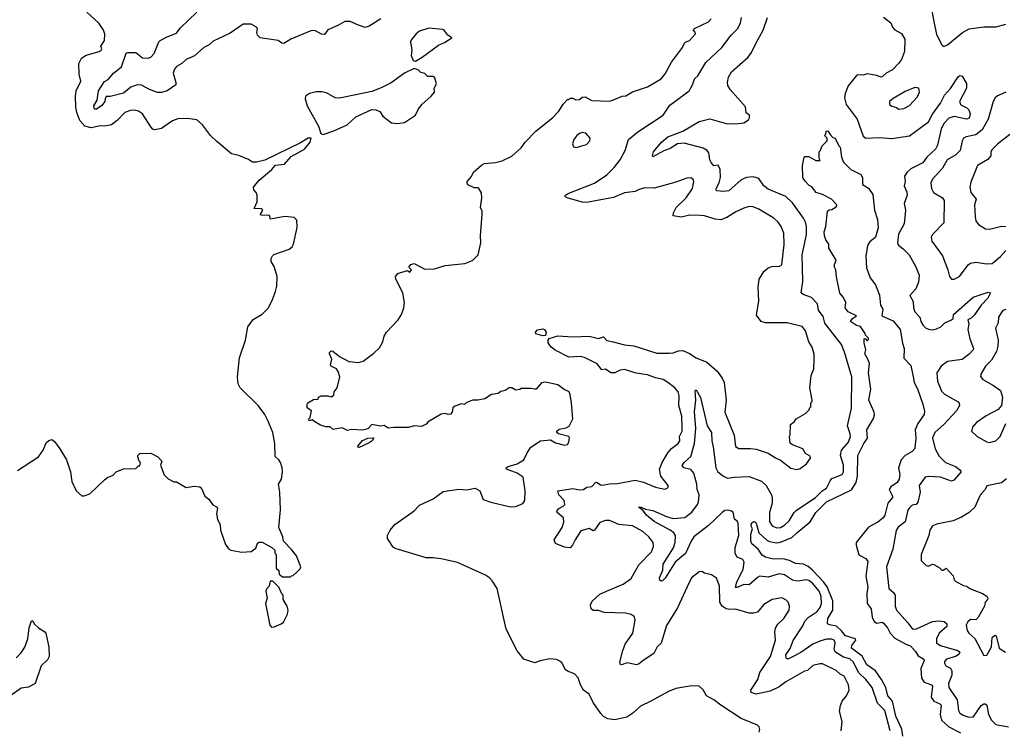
# Model space of a CAD drawing. Extents: x 1966327 to 2147849, y 395140 to 552178.
# Tile 85 of 256: x 1981629 to 1988885, y 480430 to 485669. Entities that reach past the tile are written whole.
import ezdxf

# ---------------------------------------------------------------- set-up
doc = ezdxf.new("R2010")
doc.units = 0

msp = doc.modelspace()

# ---------------------------------------------------------------- linework, layer by layer
at = {"layer": '0CON20XD'}
for points in [[(1983555, 484211.9), (1983478.3, 484198.3), (1983470, 484225), (1983407, 484227), (1983403.3, 484235), (1983420, 484265), (1983413.6, 484273.6), (1983357.5, 484277.5), (1983379.2, 484325), (1983378.8, 484375), (1983371.2, 484395), (1983354.2, 484415), (1983352.9, 484435), (1983393.5, 484485), (1983485, 484561.5), (1983513.6, 484596.4), (1983580, 484605), (1983630.1, 484659.9), (1983726.7, 484715), (1983770, 484765), (1983776.4, 484796.4), (1983755, 484796.2), (1983699.1, 484760.9), (1983435, 484633.8), (1983375, 484617.5), (1983345, 484617.5), (1983315, 484637.5), (1983245, 484666.7), (1983189.3, 484679.3), (1983081.1, 484771.1), (1983035, 484814.4), (1982975.8, 484895), (1982935, 484931.1), (1982865, 484941.1), (1982795, 484938.1), (1982755, 484922.9), (1982675, 484867.1), (1982625, 484856), (1982611.2, 484861.2), (1982595, 484878.8), (1982535, 484975.7), (1982505, 484994.5), (1982475, 485000.9), (1982445, 484999.5), (1982404.7, 484985.3), (1982348.6, 484925), (1982305, 484894.6), (1982255, 484884.6), (1982225, 484887.4), (1982155, 484871.2), (1982108.2, 484885), (1982073.4, 484925), (1982049.7, 484985), (1982042.5, 485025), (1982041.3, 485105), (1982045.5, 485145), (1982080.6, 485215), (1982068, 485268), (1982064.4, 485345), (1982084.6, 485385.4), (1982118, 485408), (1982214.4, 485435.6), (1982230, 485445), (1982233.8, 485455), (1982227.1, 485475), (1982254.4, 485515), (1982257.5, 485565), (1982245, 485596), (1982212.4, 485642.4), (1982124, 485724)], [(1984290, 485675), (1984205, 485621.2), (1984175, 485612.5), (1984125, 485628), (1984065, 485656.7), (1984023.9, 485656.1), (1983973.6, 485626.4), (1983900, 485595), (1983875, 485560), (1983853, 485563), (1983805, 485590), (1983775, 485588), (1983627.5, 485525), (1983576.2, 485493.8), (1983560, 485495), (1983534.5, 485514.5), (1983400.8, 485535), (1983382.5, 485555), (1983377.5, 485575), (1983381.4, 485605), (1983374.2, 485615), (1983335, 485635.8), (1983276, 485635), (1983179.3, 485570.7), (1983055, 485510), (1983026.6, 485483.4), (1982985, 485463.7), (1982916.9, 485403.1), (1982856.9, 485375), (1982823.7, 485346.3), (1982783.9, 485325), (1982768.8, 485305), (1982759.7, 485275), (1982780.8, 485205), (1982780.3, 485189.7), (1982715, 485143.5), (1982675, 485131.5), (1982645, 485132.2), (1982585, 485153.3), (1982526.1, 485186.1), (1982495, 485190), (1982448.3, 485171.7), (1982393.8, 485126.2), (1982295, 485102.1), (1982267.5, 485102.5), (1982259.4, 485085), (1982255.5, 485065), (1982235, 485035.7), (1982195, 485009.2), (1982180, 485010), (1982174.4, 485035), (1982200.5, 485075), (1982208.7, 485145), (1982255, 485213.1), (1982282.2, 485227.8), (1982320.5, 485275), (1982378.5, 485321.5), (1982415, 485421.1), (1982425, 485427.3), (1982485, 485427.1), (1982535, 485387.8), (1982575, 485386.5), (1982596, 485394), (1982619.2, 485420.8), (1982654.2, 485505), (1982663.8, 485515), (1982715, 485543.1), (1982785, 485570), (1982812.4, 485607.6), (1982935, 485724.3)], [(1988351.5, 485735), (1988365.6, 485655.6), (1988385, 485560), (1988424.2, 485484.2), (1988434.2, 485474.2), (1988445, 485473.8), (1988465, 485484), (1988576, 485575), (1988625, 485600.6), (1988735, 485615.5), (1988825, 485615.5), (1988895, 485636.9)], [(1987077.5, 480415), (1987082.5, 480435), (1987077.5, 480455), (1987065, 480466.7), (1986945, 480516.2), (1986795, 480614.4), (1986744.5, 480654.5), (1986690.8, 480685), (1986665, 480728.8), (1986635, 480754), (1986581.7, 480758.3), (1986465, 480737.1), (1986410, 480715), (1986280, 480645), (1986205, 480608), (1986146.2, 480555), (1986103, 480527), (1986015, 480505.8), (1985964.3, 480514.3), (1985932.1, 480532.1), (1985912.5, 480552.5), (1985854.3, 480635), (1985825.8, 480695), (1985785, 480726.2), (1985761.2, 480765), (1985745, 480817.5), (1985717.5, 480845), (1985665, 480866.2), (1985648.8, 480878.8), (1985625.8, 480925), (1985609.7, 480939.7), (1985585, 480950.8), (1985536.1, 480956.1), (1985465, 480942.5), (1985425, 480928), (1985343.3, 480955), (1985295, 481016), (1985214.4, 481175), (1985148.8, 481475), (1985111.2, 481531.2), (1985090, 481555), (1985062.7, 481572.7), (1984855, 481666), (1984735, 481694.2), (1984675, 481702.5), (1984625, 481700.6), (1984395, 481770), (1984380.9, 481780.9), (1984340, 481845), (1984340, 481865), (1984358.8, 481905), (1984393.5, 481946.5), (1984535, 482046.7), (1984575, 482090), (1984675, 482136), (1984749.5, 482190.5), (1984865, 482207.1), (1984923.9, 482203.9), (1984985, 482213.8), (1985020, 482195), (1985045, 482132.5), (1985101.8, 482111.8), (1985245, 482076.9), (1985285, 482080.4), (1985337.8, 482102.2), (1985351.4, 482125), (1985352.9, 482195), (1985338.8, 482295), (1985295, 482326.7), (1985217.5, 482355), (1985213.3, 482365), (1985227.5, 482375), (1985295, 482394.4), (1985345, 482423.3), (1985368, 482475), (1985395, 482516.7), (1985466.1, 482563.9), (1985541.7, 482571.7), (1985578.3, 482548.3), (1985645, 482532.5), (1985665, 482537.5), (1985676, 482555), (1985681.2, 482585), (1985675.7, 482595.7), (1985600, 482615), (1985587.5, 482625), (1985587.5, 482635), (1985605, 482651.2), (1985655, 482658.9), (1985678.3, 482671.7), (1985705.8, 482725), (1985696.5, 482845), (1985686.5, 482905), (1985677.5, 482925), (1985641.7, 482941.7), (1985595, 482976.2), (1985505, 482995.8), (1985475, 482991.2), (1985435.9, 482944.1), (1985425, 482943.8), (1985395, 482950), (1985325, 482950), (1985315, 482942.5), (1985285, 482937.5), (1985255, 482953.8), (1985235, 482953.8), (1985206.1, 482933.9), (1985175, 482928), (1985155, 482913.3), (1985105, 482905.8), (1985055.8, 482874.2), (1985005, 482863.3), (1984965, 482863.3), (1984920, 482845), (1984907, 482833), (1984885, 482837.5), (1984835, 482820), (1984821.7, 482808.3), (1984816.7, 482775), (1984805, 482760), (1984787, 482757), (1984765, 482766.2), (1984735, 482760.8), (1984640, 482705), (1984623.6, 482686.4), (1984589.3, 482670.7), (1984535, 482673.8), (1984495, 482662), (1984385, 482663.3), (1984345, 482657.5), (1984315, 482677.5), (1984287, 482673), (1984225, 482683.3), (1984195, 482653.3), (1984155, 482642.5), (1984075, 482647.5), (1984045, 482640), (1984005, 482660), (1983938.3, 482648.3), (1983917, 482667), (1983885, 482667.5), (1983845, 482680), (1983803, 482703), (1983785, 482720), (1983761.7, 482711.7), (1983760, 482725), (1983770, 482735), (1983780, 482785), (1983748.3, 482808.3), (1983746.7, 482835), (1983753.3, 482845), (1983795, 482867.5), (1983828.3, 482871.7), (1983830, 482885), (1983850, 482895), (1983900, 482895), (1983925, 482887.5), (1983945, 482900), (1983947.5, 482925), (1983967.5, 482955), (1983988.8, 483035), (1983976.7, 483075), (1983963.9, 483093.9), (1983923.3, 483115), (1983920, 483125), (1983928.8, 483165), (1983911.2, 483205), (1983912.5, 483215), (1983925, 483226.7), (1983936, 483226), (1983985, 483186.7), (1984055, 483150), (1984125, 483142.5), (1984159.1, 483150.9), (1984239.4, 483210.6), (1984279.4, 483250.6), (1984304.4, 483295), (1984314.6, 483335.4), (1984331.9, 483365), (1984417.1, 483455), (1984442.9, 483495), (1984460.6, 483545), (1984465.6, 483585), (1984452.9, 483655), (1984402, 483755), (1984398.8, 483775), (1984415, 483797.5), (1984485, 483820), (1984505, 483807.5), (1984517.5, 483825), (1984497.5, 483845), (1984512.5, 483865), (1984535, 483871.2), (1984615, 483830), (1984685, 483832.5), (1984765, 483857.5), (1984885, 483870), (1984909.3, 483870.7), (1984965, 483892.5), (1985007.5, 483935), (1985026.2, 484025), (1985024, 484075), (1985037.5, 484235), (1985037.1, 484257.1), (1985023.8, 484285), (1985035.6, 484354.4), (1985032.7, 484392.7), (1985012.5, 484425), (1985005, 484430), (1984978.3, 484428.3), (1984931.7, 484451.7), (1984927.5, 484465), (1984927.5, 484475), (1984958.1, 484511.9), (1984974.1, 484545.9), (1985032.7, 484597.3), (1985055, 484608.8), (1985135, 484615.8), (1985185, 484627.5), (1985255, 484662), (1985324.2, 484725), (1985354, 484765), (1985435, 484850.8), (1985555.7, 484944.3), (1985603.3, 484995), (1985633.9, 485046.1), (1985665, 485080), (1985675, 485080), (1985685, 485090), (1985705, 485090), (1985728.3, 485078.3), (1985755, 485080), (1985773, 485097), (1985795, 485100), (1985845, 485072.5), (1985975, 485067.5), (1986005, 485077.5), (1986070, 485105), (1986095, 485107.5), (1986145, 485137.5), (1986255, 485173.8), (1986355, 485232.9), (1986385, 485268.8), (1986433, 485357), (1986512.9, 485465), (1986527.1, 485495), (1986535, 485504.2), (1986565, 485515.7), (1986610, 485565), (1986607.3, 485577.3), (1986591.2, 485595), (1986601.2, 485605), (1986705, 485653.2), (1986725.6, 485675)], [(1986547, 481487), (1986476.4, 481333.6), (1986395, 481203.3), (1986355, 481073.3), (1986326.2, 481045), (1986301.2, 480995), (1986224.6, 480945.4), (1986195, 480919.2), (1986175, 480912), (1986105, 480926.7), (1986065, 480913.3), (1986055, 480917.5), (1986051.4, 480931.4), (1986072.8, 481017.2), (1986092, 481065), (1986147.1, 481145), (1986165.7, 481245), (1986157.9, 481267.9), (1986135, 481282.9), (1986092.4, 481292.4), (1985937.3, 481297.3), (1985895, 481313.1), (1985855, 481312.5), (1985840, 481325), (1985835.7, 481355), (1985848.2, 481381.8), (1985905, 481434.3), (1985953.8, 481456.2), (1986075, 481506.9), (1986135, 481549.4), (1986190.9, 481649.1), (1986285.7, 481745), (1986300, 481785), (1986296.2, 481815), (1986266, 481855), (1986220, 481895), (1986145, 481937.5), (1986045, 481946.9), (1985975, 481975.6), (1985945, 481977.8), (1985905, 481962.9), (1985865, 481904.4), (1985855, 481900.8), (1985825, 481918.5), (1985765, 481900.6), (1985721.5, 481835), (1985703.3, 481795), (1985685, 481775.8), (1985645, 481780.8), (1985577.5, 481807.5), (1985568.8, 481835), (1985626.7, 481925), (1985637.9, 481965), (1985635.3, 481995.3), (1985590, 482035), (1985587.5, 482045), (1985602, 482065), (1985635, 482081.9), (1985645.5, 482095), (1985640.5, 482125), (1985601.1, 482165), (1985594.4, 482195.6), (1985705, 482213.3), (1985755, 482202.9), (1985784.2, 482205.8), (1985808.7, 482221.3), (1985845, 482226.7), (1985875, 482258.2), (1985885, 482257.9), (1985908.8, 482238.8), (1985925, 482236.2), (1985975, 482246.9), (1986035, 482248.8), (1986165, 482273.5), (1986225, 482260), (1986315, 482221.4), (1986382.5, 482207.5), (1986400, 482215), (1986407, 482223), (1986406.7, 482235), (1986353.9, 482303.9), (1986343.6, 482355), (1986363.6, 482405), (1986404.4, 482475), (1986432.9, 482507.1), (1986481.1, 482545), (1986493.5, 482565), (1986490.9, 482595), (1986510, 482635), (1986511.1, 482655), (1986508.5, 482745), (1986485.4, 482825), (1986489.1, 482895), (1986480.5, 482925), (1986456.5, 482955), (1986406.4, 482995), (1986370, 483015), (1986315, 483027.3), (1986255, 483049.5), (1986173, 483063), (1986085, 483089.5), (1986055, 483085.9), (1986015, 483066), (1985985, 483066.2), (1985945, 483091.5), (1985918.1, 483088.1), (1985885, 483132.5), (1985795, 483175.9), (1985765, 483185.9), (1985675, 483180), (1985575, 483232.5), (1985545, 483254.3), (1985524.3, 483285.7), (1985523.9, 483306.1), (1985531.2, 483318.8), (1985595, 483338.1), (1985705, 483329.6), (1985825.4, 483334.6), (1985895, 483318.9), (1985931.7, 483331.7), (1985955, 483304.4), (1986003.6, 483293.6), (1986085, 483271.8), (1986155, 483264.6), (1986325, 483210), (1986415, 483209.2), (1986445, 483212.9), (1986485, 483228.5), (1986515, 483228.9), (1986565, 483208.1), (1986615, 483175.6), (1986693.8, 483143.8), (1986768.2, 483078.2), (1986806.1, 483026.1), (1986819.4, 482995), (1986835.6, 482865), (1986824.4, 482775), (1986893.1, 482605), (1986905, 482523.3), (1986928, 482508), (1987015, 482508.6), (1987055, 482502.5), (1987145, 482474), (1987199.5, 482439.5), (1987235, 482421.2), (1987312.3, 482362.3), (1987355, 482353.3), (1987380.7, 482359.3), (1987427.5, 482395), (1987457.5, 482435), (1987455, 482450), (1987420.7, 482470.7), (1987400, 482505), (1987325, 482533.3), (1987307, 482547), (1987302.5, 482595), (1987307.5, 482605), (1987310, 482685), (1987336.4, 482703.6), (1987350, 482725), (1987420, 482765), (1987450, 482795), (1987450, 482805), (1987460, 482815), (1987460, 482845), (1987470, 482855), (1987470, 482865), (1987452.5, 482955), (1987462.5, 483045), (1987480, 483095), (1987483.3, 483165), (1987483, 483203), (1987470, 483255), (1987443.3, 483295), (1987418.8, 483375), (1987395, 483406.7), (1987285, 483433.3), (1987125, 483433.8), (1987092.5, 483445), (1987059.3, 483489.3), (1987076, 483595), (1987070.8, 483695), (1987078, 483755), (1987114.2, 483815.8), (1987145, 483840), (1987171.7, 483848.3), (1987228.3, 483851.7), (1987245, 483862.5), (1987261.4, 484011.4), (1987261.1, 484095), (1987239.4, 484145), (1987218.6, 484175), (1987186.2, 484206.2), (1987075, 484272.9), (1987035, 484288.6), (1987005, 484290.8), (1986965, 484280), (1986906.6, 484253.4), (1986840.3, 484209.7), (1986795, 484194.2), (1986755, 484197.5), (1986675, 484222.9), (1986645.5, 484225.5), (1986565, 484228.5), (1986505, 484214.2), (1986445, 484222.5), (1986446.2, 484245), (1986467.5, 484285), (1986539.4, 484355), (1986587.8, 484425), (1986597.8, 484475), (1986591.9, 484491.9), (1986575, 484502.5), (1986545, 484499.5), (1986465, 484470), (1986305, 484425.7), (1986235, 484428.6), (1986193.7, 484416.3), (1986165, 484402.5), (1986085, 484392.7), (1986005, 484357.1), (1985805, 484320.3), (1985775, 484323.3), (1985664.6, 484354.6), (1985646.2, 484365), (1985650, 484375), (1985675, 484390), (1985865, 484463.6), (1985955, 484524.5), (1986011, 484579), (1986055, 484635.8), (1986091.8, 484705), (1986114.6, 484785.4), (1986185, 484843.3), (1986370, 484965), (1986421.2, 485038.8), (1986457.1, 485065), (1986562.5, 485145), (1986585.6, 485185), (1986604.5, 485235), (1986625.6, 485255), (1986685, 485352.5), (1986804.4, 485465), (1986870.9, 485555), (1986920.6, 485605), (1986941.5, 485645), (1986947.1, 485685)], [(1986395, 482005.3), (1986445, 481991.7), (1986530.8, 481999.2), (1986582.9, 482037.1), (1986625, 482093.8), (1986631.9, 482115), (1986635.8, 482165), (1986621.1, 482205), (1986618.9, 482245), (1986597.4, 482325), (1986575, 482351.4), (1986524.2, 482365), (1986512, 482382), (1986526.1, 482405), (1986575, 482448.5), (1986602.7, 482545), (1986612, 482655), (1986601.8, 482778.2), (1986610.4, 482865), (1986606.4, 482933.6), (1986615, 482940), (1986645, 482883.3), (1986696.2, 482675), (1986726.4, 482625), (1986729.1, 482565), (1986739.1, 482519.1), (1986759.3, 482365), (1986774.6, 482334.6), (1986815, 482302.3), (1986845, 482288.8), (1986895, 482297.3), (1987005, 482300), (1987095, 482265.6), (1987129.2, 482235), (1987170.4, 482165), (1987174.7, 482144.7), (1987173.4, 482105), (1987153.3, 482035), (1987155, 481968.8), (1987175, 481938.2), (1987205, 481922.8), (1987235, 481925.3), (1987265, 481941.6), (1987300.4, 481975), (1987335.2, 482034.8), (1987350.4, 482049.6), (1987493.2, 482145), (1987543.6, 482195), (1987575, 482214.7), (1987600.6, 482269.4), (1987615, 482287.1), (1987689.6, 482315), (1987699.7, 482335), (1987699.4, 482385), (1987676.9, 482455), (1987684.1, 482495), (1987736.2, 482555), (1987751.1, 482595), (1987750, 482615), (1987730, 482675), (1987758.9, 482805), (1987760.8, 483035), (1987708.2, 483218.2), (1987685.3, 483275), (1987561.3, 483431.3), (1987549.9, 483479.9), (1987515, 483527.5), (1987507.1, 483575), (1987465, 483620.5), (1987402.2, 483642.2), (1987387.5, 483655), (1987400.8, 483739.2), (1987394.7, 483935), (1987412.1, 484015), (1987425.9, 484085), (1987426, 484145), (1987420, 484175), (1987405.3, 484205.3), (1987325, 484318.1), (1987275.6, 484365), (1987145, 484419.7), (1987112.5, 484445), (1987075, 484498.1), (1987035, 484511.5), (1986985, 484506.4), (1986945, 484488.5), (1986855, 484406.2), (1986815, 484402.2), (1986766.4, 484406.4), (1986759.4, 484415), (1986762.1, 484425), (1986783.1, 484465), (1986794.6, 484505), (1986791.8, 484565), (1986776.3, 484596.3), (1986745, 484591.5), (1986725.2, 484615.2), (1986714.7, 484635), (1986708.4, 484688.4), (1986695, 484705.7), (1986665, 484721.1), (1986525, 484758.8), (1986476.7, 484755), (1986421.5, 484718.5), (1986375, 484703.1), (1986295, 484657.5), (1986291.2, 484665), (1986298.6, 484695), (1986358.5, 484765), (1986405, 484805.4), (1986515, 484848.2), (1986635, 484919.5), (1986715, 484938.2), (1986835, 484904.5), (1986905, 484901.8), (1986965, 484908.8), (1986998.6, 484931.4), (1987006, 484945), (1987006.2, 484965), (1986982.9, 484982.9), (1986976.6, 485026.6), (1986864.4, 485155), (1986847.1, 485185), (1986844.2, 485205), (1986851.4, 485245), (1986875, 485284), (1986997, 485393), (1987022.3, 485427.7), (1987054.2, 485494.2), (1987108.1, 485591.9), (1987140, 485685)], [(1987995, 485687.1), (1988049.2, 485645), (1988060.8, 485615), (1988077.5, 485595), (1988128.2, 485568.2), (1988151.3, 485525), (1988148.6, 485435), (1988126.7, 485375), (1988105.6, 485345), (1988060.9, 485299.1), (1988015, 485274.4), (1987985, 485246.9), (1987975, 485245.4), (1987945, 485257.9), (1987875, 485268.9), (1987845, 485260.6), (1987805, 485262.5), (1987795, 485256.9), (1987735, 485180.8), (1987711.1, 485125), (1987706.8, 485093.2), (1987718.2, 485045), (1987800.5, 484935), (1987845, 484811.2), (1987865, 484795.6), (1987965, 484800), (1988055, 484793.9), (1988185, 484812.9), (1988325, 484915.3), (1988355, 484973.6), (1988415.2, 485054.8), (1988445, 485111.4), (1988487.8, 485162.2), (1988545, 485248.8), (1988557, 485257), (1988575, 485252.5), (1988605, 485197.5), (1988605.3, 485164.7), (1988553.5, 485065), (1988565, 485040.6), (1988609.1, 485019.1), (1988624.4, 485005), (1988632.2, 484975), (1988626.1, 484943.9), (1988605, 484935.6), (1988515, 484956.2), (1988475, 484943.8), (1988440.9, 484905), (1988418.6, 484865), (1988392.7, 484745), (1988377.7, 484715), (1988314.5, 484655), (1988285, 484613.6), (1988195, 484570), (1988168.9, 484545), (1988150.5, 484515), (1988153.4, 484476.6), (1988146.7, 484445), (1988166.4, 484396.4), (1988168, 484375), (1988145.7, 484315), (1988155.7, 484265), (1988146.9, 484165), (1988105, 484088.8), (1988096.7, 484025), (1988105.5, 484005.5), (1988140.2, 483980.2), (1988184.4, 483935), (1988233.3, 483846.7), (1988256.7, 483785), (1988251.5, 483735), (1988231.9, 483685), (1988187.5, 483635), (1988212.5, 483592.5), (1988214.8, 483545), (1988225.4, 483515), (1988263.1, 483475), (1988268.9, 483445), (1988285, 483418.6), (1988305, 483397.1), (1988325, 483386.7), (1988355, 483382.9), (1988385, 483388.8), (1988416.7, 483405), (1988445.3, 483434.7), (1988496.2, 483455), (1988508, 483465), (1988510.8, 483495), (1988655, 483623.6), (1988765, 483660.6), (1988783.8, 483655), (1988764.5, 483615), (1988714.8, 483565.2), (1988665, 483493.1), (1988641.3, 483468.7), (1988616.7, 483455), (1988622.7, 483425), (1988615.4, 483385), (1988631.8, 483315), (1988658.8, 483245), (1988655.7, 483234.3), (1988625, 483202.5), (1988573.3, 483163.3), (1988465, 483147.9), (1988418.9, 483115), (1988388.5, 483065), (1988391.5, 483005), (1988420.9, 482930.9), (1988445, 482906.9), (1988545, 482850.6), (1988552.7, 482842.7), (1988555.5, 482825), (1988533.3, 482785), (1988442.3, 482687.7), (1988373.6, 482626.4), (1988354.5, 482585), (1988376.2, 482505), (1988405, 482451.5), (1988450.5, 482405), (1988526.2, 482375), (1988555, 482353.8), (1988566.2, 482335), (1988511.8, 482275), (1988495, 482266.1), (1988415, 482295.7), (1988325, 482301.2), (1988302, 482295), (1988258.1, 482235), (1988264.6, 482184.6), (1988247.4, 482112.6), (1988235.5, 482094.5), (1988205, 482088.5), (1988185, 482070.8), (1988175, 482053.3), (1988153.1, 481966.9), (1988103.6, 481926.4), (1988087.1, 481902.9), (1988063.8, 481765), (1988016.7, 481635), (1988034.5, 481474.5), (1988068, 481445), (1988081.1, 481425), (1988080.8, 481345), (1988089.1, 481315), (1988175, 481222.5), (1988203.3, 481183.3), (1988215.5, 481175.5), (1988236.7, 481176.7), (1988355, 481231.8), (1988405, 481237.6), (1988440.9, 481230.9), (1988460, 481215), (1988460, 481195), (1988404.7, 481145), (1988385.4, 481105), (1988385.5, 481075), (1988412.5, 481055), (1988541.4, 481018.6), (1988556.9, 481005), (1988550.6, 480989.4), (1988525, 480974), (1988458.6, 480955), (1988445, 480938), (1988443.3, 480925), (1988454.2, 480905), (1988487.4, 480887.4), (1988499.2, 480869.2), (1988498.7, 480835), (1988474.6, 480775), (1988476, 480746), (1988537.7, 480655), (1988547.8, 480575), (1988557.2, 480557.2), (1988580.5, 480540.5), (1988615, 480528.2), (1988655, 480527.5), (1988715, 480613.1), (1988735, 480625.7), (1988744.3, 480624.3), (1988755.6, 480615), (1988768.4, 480545), (1988790.8, 480505), (1988822.7, 480472.7), (1988915, 480454.1)], [(1984545, 485363.8), (1984595, 485392.2), (1984715, 485480.9), (1984759.5, 485500.5), (1984812.5, 485535), (1984784.3, 485554.3), (1984755, 485593.3), (1984745, 485597.5), (1984645, 485605.8), (1984576.2, 485585), (1984550, 485565), (1984516.4, 485523.6), (1984509.4, 485505), (1984518.8, 485445), (1984513.3, 485405), (1984528.8, 485368.8), (1984545, 485363.8)], [(1983865, 484823.8), (1983945, 484848.8), (1984042.5, 484895), (1984105, 484952), (1984225, 485005.8), (1984254.2, 485004.2), (1984283.3, 484993.3), (1984305, 484956.7), (1984368.3, 484908.3), (1984413.9, 484903.9), (1984465, 484910), (1984546.7, 484965), (1984564.3, 485005.7), (1984592.5, 485045), (1984661.2, 485105), (1984686.7, 485135), (1984683.3, 485165), (1984700, 485195), (1984689.3, 485239.3), (1984675, 485250), (1984635, 485251.2), (1984615, 485272.5), (1984585, 485280), (1984565, 485300), (1984535, 485310), (1984465, 485273.8), (1984365.8, 485204.2), (1984293.9, 485166.1), (1984225, 485140), (1984022, 485098), (1983985, 485091.2), (1983955, 485094), (1983889.1, 485129.1), (1983855, 485138.1), (1983815, 485136.7), (1983765.5, 485124.5), (1983735.5, 485104.5), (1983733.8, 485085), (1983748, 485035), (1983830, 484885), (1983849.3, 484829.3), (1983865, 484823.8)], [(1988108.3, 485008.3), (1988145, 485014.2), (1988185, 485035.6), (1988245, 485100), (1988260.6, 485135), (1988254.2, 485164.2), (1988225, 485169.2), (1988155, 485138.6), (1988065, 485089.2), (1988038.8, 485065), (1988038.8, 485045), (1988055, 485032.5), (1988091.2, 485021.2), (1988108.3, 485008.3)], [(1988895, 485134), (1988835, 485108.6), (1988818, 485092), (1988802.2, 485065), (1988786, 485004), (1988766.9, 484935), (1988722.1, 484857.9), (1988675, 484820.3), (1988604, 484806), (1988584.6, 484795.4), (1988574.6, 484775.4), (1988558.9, 484705), (1988526.8, 484673.3), (1988463.4, 484636.6), (1988429.2, 484575), (1988355, 484492.9), (1988343.6, 484465), (1988348.5, 484425), (1988363.3, 484395), (1988430, 484355), (1988442.2, 484335), (1988438.3, 484171.7), (1988355.6, 484085), (1988345.7, 484065), (1988351.9, 484035), (1988428.3, 483928.3), (1988469.4, 483825), (1988481.2, 483775), (1988495, 483756.7), (1988515, 483756.2), (1988555, 483776), (1988618.7, 483861.3), (1988636.8, 483873.2), (1988675, 483882.5), (1988755, 483868.1), (1988795, 483870.6), (1988857.2, 483922.8), (1988895, 483968.1)], [(1985735, 484727.5), (1985755, 484733.3), (1985805, 484750), (1985830, 484775), (1985832.5, 484795), (1985801.7, 484831.7), (1985775, 484837.5), (1985755, 484830), (1985733.6, 484816.4), (1985712.5, 484785), (1985702.5, 484755), (1985710.7, 484730.7), (1985735, 484727.5)], [(1988136.8, 480386.8), (1988128.8, 480438.8), (1988085.2, 480535), (1988061.5, 480645), (1988026.5, 480685), (1988011.4, 480745), (1987979.4, 480805), (1987935, 480868.9), (1987871.9, 480911.9), (1987836.7, 480976.7), (1987759.4, 481035), (1987762.1, 481055), (1987790.6, 481095), (1987788.8, 481105), (1987715, 481126.7), (1987684.3, 481164.3), (1987648, 481198), (1987596.8, 481206.8), (1987581.2, 481215), (1987583.8, 481255), (1987620, 481315), (1987622.1, 481385), (1987578.7, 481488.7), (1987553.6, 481523.6), (1987471.6, 481611.6), (1987438.4, 481638.4), (1987405, 481655.4), (1987345, 481658.5), (1987301.9, 481681.9), (1987255, 481694), (1987185, 481690.9), (1987125, 481705.8), (1987100.3, 481720.3), (1987071.1, 481765), (1987023.1, 481805), (1987016.9, 481825), (1987015.7, 481875), (1987028.6, 481915), (1987018.6, 481935), (1987022.8, 481957.2), (1987035, 481967.8), (1987045, 481968.6), (1987055, 481956.2), (1987076.5, 481886.5), (1987135, 481831.1), (1987155, 481820.8), (1987205, 481812.7), (1987235, 481817.5), (1987319.9, 481850.1), (1987355, 481886.2), (1987455, 481967.8), (1987495, 482034.5), (1987573.8, 482115), (1987757.8, 482202.2), (1987793.3, 482256.7), (1987803.5, 482305), (1987806.2, 482455), (1987848.8, 482545), (1987875.5, 482584.5), (1987871.8, 482645), (1987921.1, 482728.9), (1987928.7, 482755), (1987926.6, 482775), (1987887.1, 482865), (1987902, 482945), (1987883.6, 483065), (1987891.2, 483135), (1987882.3, 483162.3), (1987856.2, 483205), (1987863.8, 483235), (1987853, 483287), (1987852.5, 483315), (1987858.3, 483318.3), (1987875, 483302.5), (1987885, 483310), (1987885, 483320), (1987862.5, 483342.5), (1987860, 483355), (1987825, 483407.5), (1987795, 483413.3), (1987752.5, 483445), (1987766.7, 483465), (1987796.7, 483485), (1987734.2, 483515), (1987711.2, 483545), (1987716.7, 483585), (1987700.7, 483620.7), (1987673.6, 483653.6), (1987647, 483773), (1987642.5, 483825), (1987632.5, 483845), (1987633.3, 483865), (1987646.2, 483896.2), (1987592.5, 483985), (1987592.5, 484015), (1987568.8, 484045), (1987558.8, 484075), (1987558, 484105), (1987570.8, 484145), (1987583, 484257), (1987593, 484267), (1987615, 484270), (1987645, 484290), (1987651.2, 484305), (1987612.5, 484345), (1987545, 484381.2), (1987497.5, 484395), (1987466.4, 484436.4), (1987447, 484447), (1987415, 484480), (1987400, 484505), (1987397.5, 484595), (1987410, 484655), (1987415, 484660), (1987445, 484660), (1987495, 484630), (1987528.3, 484631.7), (1987520, 484645), (1987520, 484695), (1987528.3, 484701.7), (1987541.7, 484738.3), (1987580, 484775), (1987580, 484795), (1987560, 484815), (1987570, 484825), (1987571.7, 484848.3), (1987585, 484850), (1987601.7, 484821.7), (1987621.7, 484801.7), (1987637.5, 484795), (1987665, 484740)], [(1988925, 484822), (1988835, 484752.5), (1988795, 484710.8), (1988784.3, 484695), (1988785.6, 484665), (1988762.2, 484637.8), (1988687.5, 484595), (1988637.9, 484472.1), (1988630.8, 484435), (1988638.8, 484395), (1988676.7, 484345), (1988665.7, 484305), (1988669.2, 484215), (1988676.1, 484186.1), (1988695, 484160), (1988745, 484127.5), (1988775.7, 484124.3), (1988865, 484145.5), (1988895, 484144.4)], [(1987665, 484740), (1987675, 484730), (1987686, 484655), (1987699.5, 484619.5), (1987754, 484564), (1987826.7, 484526.7), (1987840, 484505), (1987840, 484455), (1987885, 484427.5), (1987915, 484380), (1987929.2, 484265), (1987949.2, 484195), (1987954.1, 484134.1), (1987935, 484066.7), (1987892.3, 484027.7), (1987876.9, 484003.1), (1987865.4, 483925), (1987869.7, 483839.7), (1987896.5, 483766.5), (1987936.7, 483715), (1987965, 483637.5), (1987973.6, 483563.6), (1987990, 483535), (1987982.5, 483485), (1988065, 483448.5), (1988118.1, 483385), (1988133.9, 483283.9), (1988146.2, 483245), (1988143.6, 483173.6), (1988195, 483120), (1988212.5, 483035), (1988220, 482995), (1988245, 482946.7), (1988285, 482833.3), (1988296.4, 482783.6), (1988293, 482757), (1988247.5, 482692.5), (1988227.7, 482645), (1988232.1, 482585), (1988225, 482507.5), (1988206.7, 482485), (1988155, 482456.5), (1988124.6, 482425), (1988105.5, 482365), (1988113.8, 482315), (1988108.8, 482281.2), (1988094.2, 482255.8), (1988048.8, 482225), (1988036, 482205), (1988062, 482155), (1988060, 482145), (1988025.8, 482104.2), (1988004.4, 482015), (1987990.6, 481995), (1987952.5, 481965), (1987885, 481926.9), (1987792.5, 481815), (1987792.5, 481795), (1987812.7, 481722.7), (1987865, 481695.7), (1987880, 481675), (1987865.5, 481565.5), (1987879.2, 481485), (1987871.7, 481438.3), (1987873.7, 481365), (1987904, 481325), (1987910.7, 481265), (1987925, 481233.1), (1987945, 481220), (1987985, 481226.4), (1987995, 481220.6), (1988025, 481184.4), (1988043.9, 481145), (1988077.9, 481107.9), (1988165, 481061.5), (1988193.3, 481053.3), (1988230.8, 481010.8), (1988249.4, 480979.4), (1988292, 480955), (1988293.1, 480945), (1988268.6, 480885), (1988273.4, 480815), (1988294.8, 480784.8), (1988348, 480765), (1988356.1, 480756.1), (1988346.2, 480675), (1988365, 480645.5), (1988410.8, 480625), (1988419.5, 480615), (1988410.9, 480545), (1988422.7, 480505), (1988475, 480454.8), (1988562.1, 480412.1)], [(1981612.5, 482345), (1981768.8, 482445), (1981801.4, 482495), (1981825, 482548.8), (1981845, 482566.7), (1981865, 482573.3), (1981885, 482560), (1981925.6, 482505.6), (1981973.4, 482423.4), (1982004.2, 482335), (1982013.8, 482265), (1982046.4, 482196.4), (1982088.3, 482158.3), (1982105, 482157.5), (1982145, 482172.5), (1982255, 482276.7), (1982276.4, 482293.6), (1982318.3, 482311.7), (1982340, 482335), (1982395, 482357.5), (1982485, 482360), (1982505, 482380), (1982515, 482380), (1982520, 482405), (1982510, 482415), (1982500, 482445), (1982500, 482455), (1982515, 482470), (1982595, 482472.5), (1982647.5, 482445), (1982677.5, 482415), (1982667.5, 482385), (1982693.6, 482313.6), (1982723.9, 482283.9), (1982765, 482262.5), (1982785, 482262.5), (1982855, 482220), (1982915, 482230), (1982956, 482226), (1982966.4, 482216.4), (1982992.5, 482155), (1983022.5, 482135), (1983052, 482092), (1983078.3, 482078.3), (1983087, 482067), (1983080, 482025), (1983087.5, 481985), (1983106.4, 481946.4), (1983110, 481905), (1983145, 481800), (1983167, 481767), (1983185, 481757.5), (1983265, 481742.5), (1983335, 481747.5), (1983368.3, 481771.7), (1983380.7, 481809.3), (1983395, 481817.5), (1983415, 481817.5), (1983487, 481777), (1983508.3, 481758.3), (1983510, 481735), (1983520, 481725), (1983520, 481625), (1983538.3, 481608.3), (1983541.7, 481581.7), (1983565, 481560), (1983625, 481560), (1983631.7, 481568.3), (1983645, 481570), (1983673, 481597), (1983695, 481620), (1983700, 481635), (1983670, 481715), (1983633, 481763), (1983573, 481823), (1983567.5, 481855), (1983540, 481925), (1983550, 482055), (1983546.2, 482185), (1983536.7, 482245), (1983558.8, 482281.2), (1983566.2, 482335), (1983563.8, 482365), (1983550, 482405), (1983538.8, 482425), (1983512.5, 482447.5), (1983509.2, 482545), (1983495.7, 482625), (1983457.5, 482715), (1983435, 482758.8), (1983386.2, 482825), (1983254.2, 482954.2), (1983238.8, 482985), (1983234, 483035), (1983248.8, 483175), (1983293.3, 483305), (1983310, 483405), (1983350.7, 483459.3), (1983415, 483497.5), (1983462.5, 483545), (1983493.3, 483605), (1983513.8, 483665), (1983523.3, 483705), (1983526.7, 483775), (1983505, 483850), (1983482.5, 483885), (1983482.5, 483907.5), (1983491.7, 483928.3), (1983503, 483937), (1983615, 483977.5), (1983637.5, 483995), (1983646.4, 484013.6), (1983673, 484137), (1983671.7, 484191.7), (1983651.7, 484211.7), (1983585, 484216.9), (1983555, 484211.9)], [(1988895, 483532), (1988875, 483524.2), (1988861.7, 483508.3), (1988843.1, 483475), (1988840, 483435), (1988819.4, 483395), (1988839.5, 483305), (1988837.8, 483262.2), (1988826.8, 483223.2), (1988790.5, 483159.5), (1988745.6, 483115), (1988710.8, 483055), (1988708.3, 483038.3), (1988725.7, 483015.7), (1988805, 482972.9), (1988855.8, 482935), (1988871.1, 482885), (1988863.1, 482825), (1988840, 482795), (1988751.4, 482748.6), (1988680.6, 482699.4), (1988649.2, 482665), (1988644, 482635), (1988685, 482597.1), (1988755, 482555.8), (1988775, 482552), (1988821.2, 482565), (1988855, 482595.7), (1988895, 482691.2)], [(1985485, 483338), (1985433, 483353), (1985430, 483365), (1985445, 483382.5), (1985485, 483390), (1985495.8, 483385), (1985508, 483365), (1985505, 483340), (1985485, 483338)], [(1984125, 482513.3), (1984120, 482525), (1984155, 482566.7), (1984195, 482583.8), (1984240, 482585), (1984226.7, 482565), (1984205, 482548), (1984125, 482513.3)], [(1988901.9, 482285), (1988865, 482254.5), (1988755, 482232), (1988744.2, 482205), (1988707.6, 482162.4), (1988668, 482075), (1988625.6, 482034.4), (1988569.7, 482000.3), (1988507.5, 481975), (1988385, 481948.8), (1988354, 481935), (1988336, 481905), (1988328, 481865), (1988271.2, 481725), (1988272.3, 481682.3), (1988310, 481645), (1988325, 481640.8), (1988355, 481653.8), (1988365, 481651.2), (1988405, 481629.2), (1988425, 481610.8), (1988435, 481610), (1988455.9, 481625.9), (1988508.3, 481568.3), (1988515, 481540), (1988527, 481527), (1988585, 481496.7), (1988605, 481493.3), (1988635, 481473.3), (1988725, 481438), (1988755, 481419.2), (1988764, 481405), (1988761.2, 481395), (1988743.8, 481375), (1988738.8, 481345), (1988690.5, 481259.5), (1988675.9, 481244.1), (1988635, 481246), (1988615, 481230), (1988604.3, 481205), (1988612, 481165), (1988624, 481145), (1988666.7, 481106.7), (1988735, 480980), (1988755, 480982.5), (1988790.6, 481045), (1988796.2, 481113.8), (1988815, 481131.2), (1988825, 481126.7), (1988848, 481035), (1988894.2, 481005)], [(1988042.5, 480425), (1988005, 480574.5), (1987949.3, 480629.3), (1987910.3, 480745), (1987864.3, 480805), (1987812.2, 480852.2), (1987770, 480935), (1987746.1, 480956.1), (1987699.3, 480969.3), (1987640.5, 481005), (1987632.2, 481025), (1987637.5, 481075), (1987631.9, 481095), (1987615, 481102.7), (1987575, 481102.7), (1987525, 481087.7), (1987475, 481065.8), (1987385, 481003.5), (1987325, 480970.4), (1987295, 480957.8), (1987285, 480957.5), (1987277.5, 480965), (1987274.6, 480985), (1987306.6, 481033.4), (1987328.4, 481091.6), (1987400.8, 481199.2), (1987415.9, 481234.1), (1987438.9, 481261.1), (1987505, 481306), (1987527.4, 481335), (1987538.2, 481365), (1987534.7, 481415), (1987519.3, 481455), (1987475, 481512.8), (1987445, 481533.5), (1987425, 481538.1), (1987365, 481529.1), (1987345, 481531.8), (1987325, 481537.8), (1987264.3, 481575), (1987225, 481582.5), (1987145, 481558.1), (1987084, 481565), (1987065, 481555.3), (1987005, 481502.4), (1986965, 481505.8), (1986915, 481481.5), (1986903.8, 481483.8), (1986913, 481525), (1986960.5, 481615), (1986968.9, 481668.9), (1986958.8, 481688.8), (1986917.2, 481707.2), (1986902.3, 481732.3), (1986901.7, 481778.3), (1986928.8, 481865), (1986923.3, 481955), (1986918, 481968), (1986896.7, 481986.7), (1986887, 482037), (1986875, 482046.4), (1986846.3, 482053.7), (1986825, 482049.3), (1986805, 482036.5), (1986705, 481939.8), (1986597.4, 481855), (1986577.1, 481825), (1986536, 481734), (1986460.3, 481669.7), (1986385, 481552.2), (1986365, 481531.4), (1986355, 481528.8), (1986346, 481536), (1986344.1, 481554.1), (1986368.5, 481611.5), (1986371.6, 481655), (1986448, 481775), (1986460.2, 481815), (1986461.3, 481865), (1986449.2, 481885), (1986423.1, 481905), (1986305, 481968.6), (1986246.9, 482015), (1986222.2, 482052.2), (1986190, 482075), (1986210, 482075), (1986241.1, 482061.1), (1986295, 482050.3), (1986395, 482005.3)], [(1987681.9, 480425), (1987690, 480495), (1987671.2, 480571.2), (1987677.3, 480612.7), (1987690, 480645), (1987722, 480685), (1987740.8, 480725), (1987736.7, 480765), (1987705, 480828.6), (1987675, 480844.4), (1987645, 480871.5), (1987545, 480920), (1987525, 480920), (1987475, 480907.5), (1987435, 480871.1), (1987412, 480865), (1987275, 480786.5), (1987225, 480750.9), (1987158.6, 480718.6), (1987055.6, 480695.6), (1987019.5, 480709.5), (1987016.2, 480725), (1987068.6, 480805), (1987082.5, 480855), (1987162.7, 480975), (1987198.5, 481095), (1987193.3, 481155), (1987197.6, 481182.4), (1987216.6, 481213.4), (1987261.2, 481255), (1987299.2, 481315), (1987302.5, 481345), (1987292, 481375), (1987275, 481392), (1987245, 481405.6), (1987175, 481394.3), (1987112.1, 481357.9), (1987065, 481301.2), (1987037, 481293), (1987005, 481294.3), (1986905, 481322.9), (1986865, 481319.5), (1986835, 481324.2), (1986805, 481345.4), (1986788.9, 481375), (1986785.6, 481495), (1986765, 481552.5), (1986727, 481577), (1986675, 481587.5), (1986655, 481600), (1986635, 481597.5), (1986580, 481555), (1986547, 481487)], [(1983485, 481190), (1983505, 481192.5), (1983556.1, 481213.9), (1983573, 481227), (1983602.5, 481285), (1983607.5, 481315), (1983600, 481345), (1983570, 481395), (1983570, 481425), (1983560, 481435), (1983540, 481485), (1983495, 481530), (1983475, 481530), (1983467, 481493), (1983450, 481475), (1983442.5, 481455), (1983452.5, 481405), (1983440, 481365), (1983472.5, 481205), (1983485, 481190)], [(1981602.5, 480965), (1981639.8, 481000.2), (1981667.6, 481042.4), (1981689.4, 481105), (1981698.6, 481185), (1981715, 481237.5), (1981725.9, 481235.9), (1981736.7, 481215), (1981766.7, 481185), (1981815, 481156.7), (1981821.2, 481145), (1981843, 481043), (1981847.5, 480975), (1981835, 480950), (1981786.7, 480905), (1981742.5, 480775), (1981695, 480747.5), (1981639.5, 480740.5), (1981518.8, 480655)]]:
    msp.add_lwpolyline(points, dxfattribs=at)

doc.saveas('drawing.dxf')
